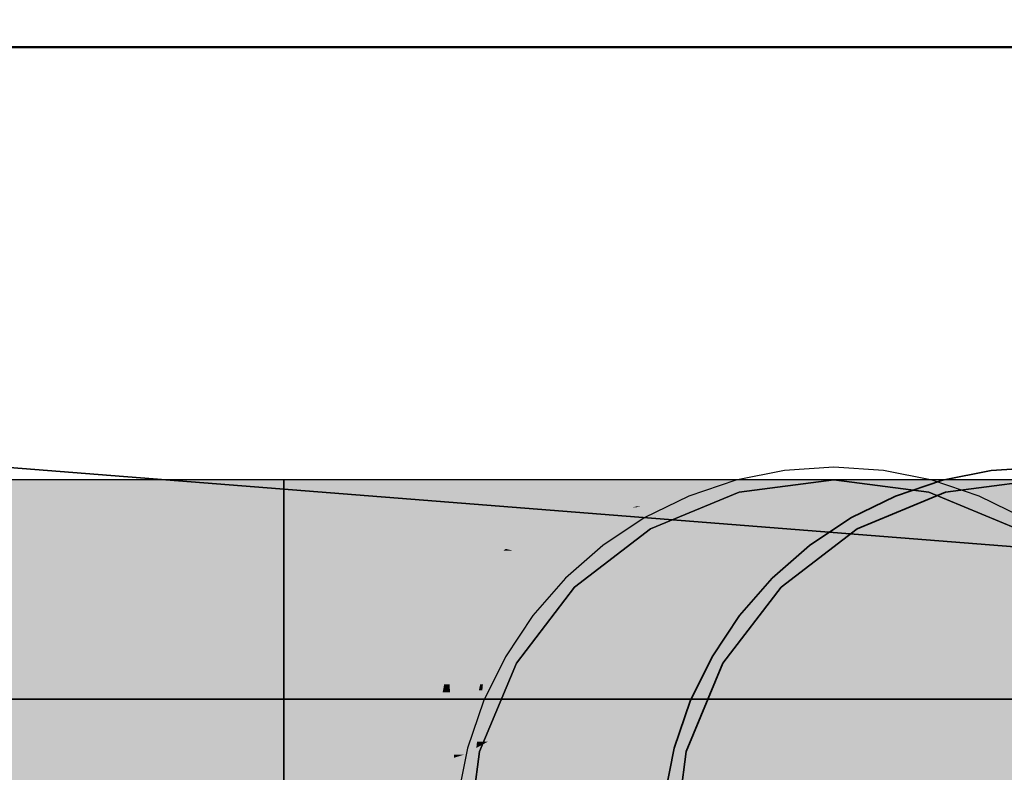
# Model space of a CAD drawing. Extents: x -297 to 573, y -46 to 548.
# Tile 34 of 256: x -17.89 to -16.34, y 232.81 to 234. Entities that reach past the tile are written whole.
import ezdxf

# ---------------------------------------------------------------- set-up
doc = ezdxf.new("R2010")
doc.units = 0
doc.layers.get('0').update_dxf_attribs({"lineweight": 35})
doc.layers.add('0-Shading', color=7, linetype='Continuous', lineweight=35)
doc.layers.add('5_EG-BESTAND', color=7, linetype='Continuous', lineweight=25)
for name, color, linetype, lineweight, true_color in [('A_Wandschlitz', 1, 'Continuous', 35, 0xff0000), ('H_Ruecklauf', 5, 'Continuous', 35, 0x0000ff), ('H_Ruecklauf_EG', 5, 'Continuous', 25, 0x0000ff), ('H_Vorlauf_EG', 1, 'Continuous', 25, 0xff0000), ('X_Geometrie-A07ALD4P1N', 3, 'Continuous', 50, 0x00ff00)]:
    doc.layers.add(name, color=color, linetype=linetype, lineweight=lineweight, true_color=true_color)

# ---------------------------------------------------------------- blocks, each defined once
blk = doc.blocks.new('Shading-A07ALD3D1N', base_point=(94.3089, 118.2739))
at = {"layer": '0-Shading', "color": 14, "true_color": 0xa00000}
for points in [[(-20.7223, 233.1965), (-15.3993, 233.1965), (-20.7223, 233.2742)], [(-15.3993, 233.1965), (-20.7223, 233.2742), (-15.3993, 233.2742)]]:
    blk.add_solid(points, dxfattribs=at)
at = {"layer": '0-Shading', "color": 12, "true_color": 0xd90000}
for points in [[(-21.9028, 232.9842), (-15.3993, 232.9842), (-20.7223, 233.1965)], [(-15.3993, 232.9842), (-20.7223, 233.1965), (-15.3993, 233.1965)]]:
    blk.add_solid(points, dxfattribs=at)
at = {"layer": '0-Shading', "color": 1, "true_color": 0xfa0000}
for points in [[(-25.0293, 232.6942), (-15.3993, 232.6942), (-25.0293, 232.9842)], [(-15.3993, 232.6942), (-25.0293, 232.9842), (-15.3993, 232.9842)]]:
    blk.add_solid(points, dxfattribs=at)
blk = doc.blocks.new('Shading-A07ALD3F1N', base_point=(92.9853, 118.4704))
at = {"layer": '0-Shading', "color": 174, "true_color": 0x0000a0}
for points in [[(-26.1559, 233.1965), (-17.4761, 233.1965), (-26.1934, 233.2742)], [(-17.4761, 233.1965), (-26.1934, 233.2742), (-17.4761, 233.2742)], [(-17.4761, 233.1965), (-17.3259, 233.1965), (-17.4761, 233.2742)], [(-17.3259, 233.1965), (-17.4761, 233.2742), (-17.2509, 233.2742)]]:
    blk.add_solid(points, dxfattribs=at)
at = {"layer": '0-Shading', "color": 174, "true_color": 0x00009e}
for points in [[(-17.3259, 233.1965), (-17.1861, 233.1965), (-17.2509, 233.2742)], [(-17.1861, 233.1965), (-17.2509, 233.2742), (-17.0411, 233.2742)]]:
    blk.add_solid(points, dxfattribs=at)
at = {"layer": '0-Shading', "color": 174, "true_color": 0x000099}
for points in [[(-17.1606, 233.2026), (-17.0498, 233.2026), (-16.8609, 233.2742)], [(-17.1211, 233.2313), (-16.9163, 233.2742), (-17.0411, 233.2742)], [(-17.0404, 233.2313), (-17.1211, 233.2313), (-16.8609, 233.2742)], [(-17.1211, 233.2313), (-16.8609, 233.2742), (-16.9163, 233.2742)], [(-16.5563, 233.1965), (-16.1711, 233.2742), (-16.3512, 233.2742)], [(-16.4961, 233.2087), (-16.2934, 233.2087), (-16.1711, 233.2742)], [(-17.1861, 233.1965), (-17.0404, 233.2313), (-17.1211, 233.2313)], [(-16.5563, 233.1965), (-16.3773, 233.1965), (-16.4961, 233.2087)], [(-16.3773, 233.1965), (-16.4961, 233.2087), (-16.2934, 233.2087)], [(-16.3773, 233.1965), (-16.3161, 233.1965), (-16.2934, 233.2087)], [(-17.1861, 233.1965), (-17.0848, 233.1965), (-17.1606, 233.2026)], [(-17.0848, 233.1965), (-17.1606, 233.2026), (-17.0498, 233.2026)], [(-17.0848, 233.1965), (-17.0659, 233.1965), (-17.0498, 233.2026)]]:
    blk.add_solid(points, dxfattribs=at)
at = {"layer": '0-Shading', "color": 174, "true_color": 0x000093}
for points in [[(-17.0498, 233.2026), (-16.7306, 233.2742), (-16.8609, 233.2742)], [(-16.8628, 233.2309), (-16.9178, 233.2309), (-16.7226, 233.2742)], [(-16.9178, 233.2309), (-16.7226, 233.2742), (-16.7306, 233.2742)], [(-16.9114, 233.2323), (-16.9174, 233.2323), (-16.7306, 233.2742)], [(-16.7406, 233.1965), (-16.5563, 233.1965), (-16.4895, 233.2742)], [(-16.5563, 233.1965), (-16.4895, 233.2742), (-16.3512, 233.2742)], [(-17.0397, 233.2026), (-17.0498, 233.2026), (-16.9178, 233.2309)], [(-17.0498, 233.2026), (-16.9178, 233.2309), (-16.9239, 233.2309)], [(-16.9971, 233.2125), (-16.9222, 233.2125), (-16.9178, 233.2309)], [(-16.9178, 233.2309), (-16.9239, 233.2309), (-16.9174, 233.2323)], [(-16.9222, 233.2125), (-16.8628, 233.2309), (-16.9178, 233.2309)], [(-16.9178, 233.2309), (-16.9114, 233.2323), (-16.9174, 233.2323)], [(-17.0659, 233.1965), (-16.9738, 233.1965), (-16.9971, 233.2125)], [(-16.9738, 233.1965), (-16.9971, 233.2125), (-16.9222, 233.2125)], [(-17.0659, 233.1965), (-17.0397, 233.2026), (-17.0498, 233.2026)]]:
    blk.add_solid(points, dxfattribs=at)
at = {"layer": '0-Shading', "color": 174, "true_color": 0x00008c}
for points in [[(-16.8583, 233.2125), (-16.9222, 233.2125), (-16.6357, 233.2742)], [(-16.9222, 233.2125), (-16.6357, 233.2742), (-16.7226, 233.2742)], [(-16.8565, 233.1965), (-16.7406, 233.1965), (-16.5764, 233.2742)], [(-16.7406, 233.1965), (-16.5764, 233.2742), (-16.4895, 233.2742)], [(-16.9738, 233.1965), (-16.9158, 233.1965), (-16.9222, 233.2125)], [(-16.9158, 233.1965), (-16.8583, 233.2125), (-16.9222, 233.2125)]]:
    blk.add_solid(points, dxfattribs=at)
at = {"layer": '0-Shading', "color": 176, "true_color": 0x000083}
for points in [[(-16.9158, 233.1965), (-16.8961, 233.1965), (-16.6357, 233.2742)], [(-16.8961, 233.1965), (-16.6357, 233.2742), (-16.6061, 233.2742)], [(-16.8961, 233.1965), (-16.8862, 233.1965), (-16.6061, 233.2742)], [(-16.8862, 233.1965), (-16.6061, 233.2742), (-16.5826, 233.2742)], [(-16.8862, 233.1965), (-16.8565, 233.1965), (-16.5826, 233.2742)], [(-16.8565, 233.1965), (-16.5826, 233.2742), (-16.5764, 233.2742)]]:
    blk.add_solid(points, dxfattribs=at)
at = {"layer": '0-Shading', "color": 172, "true_color": 0x0000d9}
for points in [[(-21.8816, 232.9842), (-26.1559, 233.1965), (-17.4761, 233.1965)], [(-21.8816, 232.9842), (-17.4761, 232.9842), (-17.4761, 233.1965)], [(-17.4761, 232.9842), (-17.3809, 232.9842), (-17.4761, 233.1965)], [(-17.3809, 232.9842), (-17.4761, 233.1965), (-17.3259, 233.1965)]]:
    blk.add_solid(points, dxfattribs=at)
at = {"layer": '0-Shading', "color": 172, "true_color": 0x0000d3}
for points in [[(-17.1931, 233.1824), (-17.3296, 233.1824), (-17.3259, 233.1965)], [(-17.1931, 233.1824), (-17.1861, 233.1965), (-17.3259, 233.1965)], [(-16.4222, 232.9842), (-16.0912, 232.9842), (-16.3161, 233.1965)], [(-17.251, 233.0666), (-17.3596, 233.0666), (-17.1931, 233.1824)], [(-17.3596, 233.0666), (-17.1931, 233.1824), (-17.3296, 233.1824)], [(-17.3762, 233.0022), (-17.251, 233.0666), (-17.3596, 233.0666)], [(-17.3762, 233.0022), (-17.2832, 233.0022), (-17.251, 233.0666)], [(-17.3809, 232.9842), (-17.2922, 232.9842), (-17.3762, 233.0022)], [(-17.2922, 232.9842), (-17.3762, 233.0022), (-17.2832, 233.0022)]]:
    blk.add_solid(points, dxfattribs=at)
at = {"layer": '0-Shading', "color": 172, "true_color": 0x0000c7}
for points in [[(-17.0991, 233.1854), (-17.1916, 233.1854), (-17.1861, 233.1965)], [(-17.0991, 233.1854), (-17.0848, 233.1965), (-17.1861, 233.1965)], [(-17.0882, 233.165), (-17.1251, 233.165), (-17.0659, 233.1965)], [(-17.1251, 233.165), (-17.0659, 233.1965), (-17.0848, 233.1965)], [(-16.7064, 232.9842), (-16.7052, 232.9842), (-16.5563, 233.1965)], [(-16.7052, 232.9842), (-16.5563, 233.1965), (-16.3773, 233.1965)], [(-16.7052, 232.9842), (-16.4222, 232.9842), (-16.3773, 233.1965)], [(-16.4222, 232.9842), (-16.3773, 233.1965), (-16.3161, 233.1965)], [(-17.1251, 233.165), (-17.2018, 233.165), (-17.1931, 233.1824)], [(-17.1029, 233.1824), (-17.1931, 233.1824), (-17.0991, 233.1854)], [(-17.1931, 233.1824), (-17.0991, 233.1854), (-17.1916, 233.1854)], [(-17.1251, 233.165), (-17.1029, 233.1824), (-17.1931, 233.1824)], [(-17.251, 233.0666), (-17.1251, 233.165), (-17.2018, 233.165)], [(-17.1159, 233.1443), (-17.1516, 233.1443), (-17.1139, 233.1621)], [(-17.1516, 233.1443), (-17.1139, 233.1621), (-17.1288, 233.1621)], [(-17.1139, 233.1621), (-17.1288, 233.1621), (-17.1251, 233.165)], [(-17.0939, 233.157), (-17.0882, 233.165), (-17.1251, 233.165)], [(-17.0939, 233.157), (-17.1144, 233.157), (-17.1139, 233.1621)], [(-17.251, 233.0666), (-17.1159, 233.1443), (-17.1516, 233.1443)], [(-17.251, 233.0666), (-17.1645, 233.0666), (-17.1159, 233.1443)], [(-17.1184, 233.1223), (-17.1297, 233.1223), (-17.1159, 233.1443)], [(-17.1184, 233.1223), (-17.1028, 233.1443), (-17.1159, 233.1443)], [(-17.1159, 233.1443), (-17.0939, 233.157), (-17.1144, 233.157)], [(-17.1028, 233.1443), (-17.1159, 233.1443), (-17.0939, 233.157)], [(-17.216, 232.9842), (-17.1184, 233.1223), (-17.1297, 233.1223)], [(-17.2922, 232.9842), (-17.216, 232.9842), (-17.251, 233.0666)], [(-17.216, 232.9842), (-17.251, 233.0666), (-17.1645, 233.0666)]]:
    blk.add_solid(points, dxfattribs=at)
at = {"layer": '0-Shading', "color": 176, "true_color": 0x00008b}
for points in [[(-17.1083, 232.9842), (-17.1022, 232.9842), (-16.8961, 233.1965)], [(-17.1022, 232.9842), (-16.8961, 233.1965), (-16.8862, 233.1965)], [(-17.1022, 232.9842), (-17.0616, 232.9842), (-16.8862, 233.1965)], [(-17.0616, 232.9842), (-16.8862, 233.1965), (-16.8565, 233.1965)], [(-16.9356, 233.157), (-16.954, 233.157), (-16.8961, 233.1965)], [(-16.954, 233.157), (-16.8961, 233.1965), (-16.9158, 233.1965)], [(-16.9678, 233.1247), (-16.9852, 233.1247), (-16.954, 233.157)], [(-16.9678, 233.1247), (-16.9356, 233.157), (-16.954, 233.157)], [(-17.0025, 233.0901), (-17.0186, 233.0901), (-16.9678, 233.1247)], [(-17.0186, 233.0901), (-16.9678, 233.1247), (-16.9852, 233.1247)], [(-17.0509, 233.0566), (-17.0359, 233.0566), (-17.0186, 233.0901)], [(-17.0359, 233.0566), (-17.0025, 233.0901), (-17.0186, 233.0901)], [(-17.1209, 232.9842), (-17.1083, 232.9842), (-17.0509, 233.0566)], [(-17.1083, 232.9842), (-17.0509, 233.0566), (-17.0359, 233.0566)]]:
    blk.add_solid(points, dxfattribs=at)
at = {"layer": '0-Shading', "color": 172, "true_color": 0x0000b6}
for points in [[(-16.986, 233.1824), (-17.0759, 233.1824), (-17.0659, 233.1965)], [(-16.986, 233.1824), (-16.9738, 233.1965), (-17.0659, 233.1965)], [(-16.9245, 232.9842), (-16.7064, 232.9842), (-16.7406, 233.1965)], [(-16.7064, 232.9842), (-16.7406, 233.1965), (-16.5563, 233.1965)], [(-17.008, 233.157), (-17.0939, 233.157), (-16.986, 233.1824)], [(-17.0939, 233.157), (-16.986, 233.1824), (-17.0759, 233.1824)], [(-17.0359, 233.1247), (-17.1167, 233.1247), (-17.0939, 233.157)], [(-17.0359, 233.1247), (-17.008, 233.157), (-17.0939, 233.157)], [(-17.1249, 233.022), (-17.1894, 233.022), (-17.1184, 233.1223)], [(-17.1249, 233.022), (-17.0381, 233.1223), (-17.1184, 233.1223)], [(-17.0381, 233.1223), (-17.1184, 233.1223), (-17.0359, 233.1247)], [(-17.1184, 233.1223), (-17.0359, 233.1247), (-17.1167, 233.1247)], [(-17.216, 232.9842), (-17.1576, 232.9842), (-17.1894, 233.022)], [(-17.1576, 232.9842), (-17.1249, 233.022), (-17.1894, 233.022)]]:
    blk.add_solid(points, dxfattribs=at)
at = {"layer": '0-Shading', "color": 174, "true_color": 0x0000a2}
for points in [[(-17.0616, 232.9842), (-16.9245, 232.9842), (-16.8565, 233.1965)], [(-16.9294, 233.1824), (-16.986, 233.1824), (-16.9738, 233.1965)], [(-16.9294, 233.1824), (-16.9158, 233.1965), (-16.9738, 233.1965)], [(-16.9245, 232.9842), (-16.8565, 233.1965), (-16.7406, 233.1965)], [(-16.954, 233.157), (-17.008, 233.157), (-16.986, 233.1824)], [(-16.954, 233.157), (-16.9294, 233.1824), (-16.986, 233.1824)], [(-16.9852, 233.1247), (-17.0359, 233.1247), (-16.954, 233.157)], [(-17.0359, 233.1247), (-16.954, 233.157), (-17.008, 233.157)], [(-17.0186, 233.0901), (-17.0659, 233.0901), (-17.0359, 233.1247)], [(-17.0186, 233.0901), (-16.9852, 233.1247), (-17.0359, 233.1247)], [(-17.0844, 233.022), (-17.1249, 233.022), (-17.0186, 233.0901)], [(-17.1249, 233.022), (-17.0186, 233.0901), (-17.0659, 233.0901)], [(-17.1576, 232.9842), (-17.1209, 232.9842), (-17.1249, 233.022)], [(-17.1209, 232.9842), (-17.0844, 233.022), (-17.1249, 233.022)]]:
    blk.add_solid(points, dxfattribs=at)
at = {"layer": '0-Shading', "color": 5, "true_color": 0x0000fa}
for points in [[(-26.3631, 232.8139), (-17.4761, 232.9842), (-21.8816, 232.9842)], [(-26.3631, 232.8139), (-18.4231, 232.8139), (-17.4761, 232.9842)], [(-18.5111, 232.7981), (-17.4761, 232.7981), (-17.4761, 232.9842)]]:
    blk.add_solid(points, dxfattribs=at)
at = {"layer": '0-Shading', "color": 5, "true_color": 0x0000f9}
for points in [[(-17.3936, 232.8008), (-17.4761, 232.8008), (-17.3809, 232.9842)], [(-17.4761, 232.8008), (-17.3809, 232.9842), (-17.4761, 232.9842)]]:
    blk.add_solid(points, dxfattribs=at)
at = {"layer": '0-Shading', "color": 5, "true_color": 0x0000f1}
for points in [[(-17.2967, 232.9508), (-17.3832, 232.9508), (-17.3809, 232.9842)], [(-17.2967, 232.9508), (-17.2922, 232.9842), (-17.3809, 232.9842)], [(-16.4611, 232.6942), (-16.1113, 232.6942), (-16.4222, 232.9842)], [(-16.1113, 232.6942), (-16.4222, 232.9842), (-16.0912, 232.9842)], [(-17.3157, 232.8088), (-17.393, 232.8088), (-17.2967, 232.9508)], [(-17.393, 232.8088), (-17.2967, 232.9508), (-17.3832, 232.9508)]]:
    blk.add_solid(points, dxfattribs=at)
at = {"layer": '0-Shading', "color": 172, "true_color": 0x0000e1}
for points in [[(-17.2224, 232.9508), (-17.2967, 232.9508), (-17.2922, 232.9842)], [(-17.2224, 232.9508), (-17.216, 232.9842), (-17.2922, 232.9842)], [(-16.7614, 232.6942), (-16.7357, 232.6942), (-16.7064, 232.9842)], [(-16.7357, 232.6942), (-16.7064, 232.9842), (-16.7052, 232.9842)], [(-16.7357, 232.6942), (-16.4611, 232.6942), (-16.7052, 232.9842)], [(-16.4611, 232.6942), (-16.7052, 232.9842), (-16.4222, 232.9842)], [(-17.2338, 232.8907), (-17.3047, 232.8907), (-17.2967, 232.9508)], [(-17.2338, 232.8907), (-17.2224, 232.9508), (-17.2967, 232.9508)], [(-17.2468, 232.8218), (-17.314, 232.8218), (-17.2338, 232.8907)], [(-17.314, 232.8218), (-17.2338, 232.8907), (-17.3047, 232.8907)], [(-17.3157, 232.8088), (-17.2468, 232.8218), (-17.314, 232.8218)], [(-17.3157, 232.8088), (-17.2493, 232.8088), (-17.2468, 232.8218)]]:
    blk.add_solid(points, dxfattribs=at)
at = {"layer": '0-Shading', "color": 172, "true_color": 0x0000ca}
for points in [[(-17.214, 232.9508), (-17.2224, 232.9508), (-17.216, 232.9842)], [(-17.1654, 232.9508), (-17.214, 232.9508), (-17.216, 232.9842)], [(-17.1654, 232.9508), (-17.1576, 232.9842), (-17.216, 232.9842)], [(-16.9918, 232.6942), (-16.7614, 232.6942), (-16.9245, 232.9842)], [(-16.7614, 232.6942), (-16.9245, 232.9842), (-16.7064, 232.9842)], [(-17.2131, 232.938), (-17.2248, 232.938), (-17.2224, 232.9508)], [(-17.2131, 232.938), (-17.214, 232.9508), (-17.2224, 232.9508)], [(-17.2131, 232.938), (-17.1654, 232.9508), (-17.214, 232.9508)], [(-17.1683, 232.938), (-17.2131, 232.938), (-17.1654, 232.9508)], [(-17.2102, 232.8907), (-17.2338, 232.8907), (-17.2131, 232.938)], [(-17.2338, 232.8907), (-17.2131, 232.938), (-17.2248, 232.938)], [(-17.1793, 232.8907), (-17.2102, 232.8907), (-17.2131, 232.938)], [(-17.1793, 232.8907), (-17.1683, 232.938), (-17.2131, 232.938)], [(-17.2067, 232.8344), (-17.2444, 232.8344), (-17.2338, 232.8907)], [(-17.2067, 232.8344), (-17.2102, 232.8907), (-17.2338, 232.8907)], [(-17.207, 232.8392), (-17.1793, 232.8907), (-17.2102, 232.8907)], [(-17.1913, 232.8392), (-17.207, 232.8392), (-17.1793, 232.8907)], [(-17.2468, 232.8218), (-17.1953, 232.8218), (-17.1913, 232.8392)], [(-17.2468, 232.8218), (-17.2067, 232.8344), (-17.2444, 232.8344)], [(-17.2067, 232.8344), (-17.1913, 232.8392), (-17.207, 232.8392)], [(-17.271, 232.6942), (-17.2249, 232.6942), (-17.2468, 232.8218)], [(-17.2249, 232.6942), (-17.2468, 232.8218), (-17.1953, 232.8218)]]:
    blk.add_solid(points, dxfattribs=at)
at = {"layer": '0-Shading', "color": 174, "true_color": 0x00008f}
for points in [[(-17.1861, 232.6942), (-17.1728, 232.6942), (-17.1083, 232.9842)], [(-17.1728, 232.6942), (-17.1083, 232.9842), (-17.1022, 232.9842)], [(-17.1728, 232.6942), (-17.1366, 232.6942), (-17.1022, 232.9842)], [(-17.1354, 232.8832), (-17.147, 232.8832), (-17.1083, 232.9842)], [(-17.147, 232.8832), (-17.1083, 232.9842), (-17.1209, 232.9842)], [(-17.1366, 232.6942), (-17.1022, 232.9842), (-17.0616, 232.9842)], [(-17.153, 232.86), (-17.1354, 232.8832), (-17.147, 232.8832)], [(-17.1416, 232.86), (-17.153, 232.86), (-17.1354, 232.8832)], [(-17.1652, 232.7719), (-17.1758, 232.7719), (-17.1416, 232.86)], [(-17.1758, 232.7719), (-17.1416, 232.86), (-17.153, 232.86)]]:
    blk.add_solid(points, dxfattribs=at)
at = {"layer": '0-Shading', "color": 174, "true_color": 0x0000ae}
for points in [[(-17.1611, 232.9508), (-17.1654, 232.9508), (-17.1576, 232.9842)], [(-17.132, 232.9411), (-17.1621, 232.9411), (-17.1209, 232.9842)], [(-17.1621, 232.9411), (-17.1209, 232.9842), (-17.1576, 232.9842)], [(-17.1366, 232.6942), (-16.9918, 232.6942), (-17.0616, 232.9842)], [(-16.9918, 232.6942), (-17.0616, 232.9842), (-16.9245, 232.9842)], [(-17.1621, 232.9411), (-17.1676, 232.9411), (-17.1654, 232.9508)], [(-17.1621, 232.9411), (-17.1611, 232.9508), (-17.1654, 232.9508)], [(-17.1673, 232.8907), (-17.1793, 232.8907), (-17.1621, 232.9411)], [(-17.1793, 232.8907), (-17.1621, 232.9411), (-17.1676, 232.9411)], [(-17.1451, 232.8907), (-17.1673, 232.8907), (-17.1621, 232.9411)], [(-17.1451, 232.8907), (-17.132, 232.9411), (-17.1621, 232.9411)], [(-17.1716, 232.8499), (-17.1888, 232.8499), (-17.1793, 232.8907)], [(-17.1716, 232.8499), (-17.1673, 232.8907), (-17.1793, 232.8907)], [(-17.153, 232.86), (-17.1705, 232.86), (-17.1451, 232.8907)], [(-17.1705, 232.86), (-17.1451, 232.8907), (-17.1673, 232.8907)], [(-17.1584, 232.8392), (-17.1913, 232.8392), (-17.153, 232.86)], [(-17.1913, 232.8392), (-17.1716, 232.8499), (-17.1888, 232.8499)], [(-17.1716, 232.8499), (-17.153, 232.86), (-17.1705, 232.86)], [(-17.2243, 232.6967), (-17.1953, 232.6967), (-17.1913, 232.8392)], [(-17.1953, 232.6967), (-17.1584, 232.8392), (-17.1913, 232.8392)]]:
    blk.add_solid(points, dxfattribs=at)
blk = doc.blocks.new('Referenz-A07ALD4Q1N', base_point=(-101.907, -12.8362))
at = {"layer": '5_EG-BESTAND', "color": 0, "lineweight": 35}
blk.add_line((-8.2813, 233.9586), (-42.7463, 233.9586), dxfattribs=at)
at = {"layer": 'X_Geometrie-A07ALD4P1N', "color": 0, "linetype": 'Continuous', "ltscale": 0.5}
blk.add_line((-69.3844, 233.9586), (27.7155, 233.9586), dxfattribs=at)
blk = doc.blocks.new('Steigleitung Heizung-A07ALDBK1N', base_point=(-24.7633, 224.2102))
at = {"color": 0, "lineweight": -2}
for p, q in [((-16.3576, 233.2891), (-16.4346, 233.2738)), ((-16.2793, 233.2942), (-16.3576, 233.2891)), ((-16.4346, 233.2738), (-16.5089, 233.2486)), ((-16.5089, 233.2486), (-16.5793, 233.2138)), ((-16.5793, 233.2138), (-16.6445, 233.1702)), ((-16.6445, 233.1702), (-16.7036, 233.1185)), ((-16.7036, 233.1185), (-16.7553, 233.0595)), ((-16.7553, 233.0595), (-16.7989, 232.9942)), ((-16.7989, 232.9942), (-16.8336, 232.9238)), ((-16.8336, 232.9238), (-16.8588, 232.8495)), ((-16.8588, 232.8495), (-16.8742, 232.7725))]:
    blk.add_line(p, q, dxfattribs=at)
blk = doc.blocks.new('Rohr - 1703-A07ALDCE1N', base_point=(-28.1351, 146.9559))
at = {"color": 0, "lineweight": -2}
for p, q in [((-16.6844, 233.2891), (-16.7613, 233.2738)), ((-16.6061, 233.2942), (-16.6844, 233.2891)), ((-16.5277, 233.2891), (-16.6061, 233.2942)), ((-16.4508, 233.2738), (-16.5277, 233.2891)), ((-16.7613, 233.2738), (-16.8357, 233.2486)), ((-16.3764, 233.2486), (-16.4508, 233.2738)), ((-16.8357, 233.2486), (-16.9061, 233.2138)), ((-16.3061, 233.2138), (-16.3764, 233.2486)), ((-16.9061, 233.2138), (-16.9713, 233.1702)), ((-16.9713, 233.1702), (-17.0303, 233.1185)), ((-17.0303, 233.1185), (-17.0821, 233.0595)), ((-17.0821, 233.0595), (-17.1257, 232.9942)), ((-17.1257, 232.9942), (-17.1604, 232.9238)), ((-17.1604, 232.9238), (-17.1856, 232.8495)), ((-17.1856, 232.8495), (-17.2009, 232.7725))]:
    blk.add_line(p, q, dxfattribs=at)
blk = doc.blocks.new('Wandschlitz-A07ALDCI1N', base_point=(-38.5193, 232.927))
at = {"color": 0, "linetype": 'ByBlock', "lineweight": -2, "ltscale": 0.35}
for p in [(-38.5193, 234.927), (-38.5193, 232.927)]:
    blk.add_line(p, (-13.2793, 232.927), dxfattribs=at)
blk = doc.blocks.new('Geometrie-A07ALDCK1N', base_point=(-26.7693, 118.0704))
at = {"layer": 'H_Vorlauf_EG'}
blk.add_line((-15.3993, 233.2742), (-25.0293, 233.2742), dxfattribs=at)
blk = doc.blocks.new('Geometrie-A07ALDCM1N', base_point=(-28.6852, 111.1621))
at = {"layer": 'H_Ruecklauf', "lineweight": -2}
for p, q in [((-16.2793, 233.2742), (-16.4294, 233.2545)), ((-16.4294, 233.2545), (-16.5693, 233.1965)), ((-16.5693, 233.1965), (-16.6894, 233.1044)), ((-16.6894, 233.1044), (-16.7816, 232.9842)), ((-16.7816, 232.9842), (-16.8395, 232.8443)), ((-16.8395, 232.8443), (-16.8593, 232.6942))]:
    blk.add_line(p, q, dxfattribs=at)
at = {"layer": 'H_Ruecklauf_EG'}
for p, q in [((-17.4761, 233.2742), (-26.6651, 233.2742)), ((-17.4761, 232.9345), (-17.4761, 233.2742)), ((-17.4761, 233.2545), (-17.4761, 233.2742)), ((-17.4761, 233.2742), (-17.4761, 233.2545)), ((-17.2509, 233.2742), (-17.4761, 233.2742)), ((-17.0411, 233.2742), (-17.2509, 233.2742)), ((-16.8609, 233.2742), (-17.0411, 233.2742)), ((-16.7226, 233.2742), (-16.8609, 233.2742)), ((-16.7562, 233.2545), (-16.6061, 233.2742)), ((-16.6061, 233.2742), (-16.7562, 233.2545)), ((-16.6061, 233.2742), (-16.7562, 233.2545)), ((-16.6357, 233.2742), (-16.7226, 233.2742)), ((-16.6061, 233.2742), (-16.6357, 233.2742)), ((-16.6061, 233.2742), (-16.4559, 233.2545)), ((-16.4559, 233.2545), (-16.6061, 233.2742)), ((-16.5764, 233.2742), (-16.6061, 233.2742)), ((-16.4559, 233.2545), (-16.6061, 233.2742)), ((-16.4895, 233.2742), (-16.5764, 233.2742)), ((-16.3512, 233.2742), (-16.4895, 233.2742)), ((-16.1711, 233.2742), (-16.3512, 233.2742)), ((-17.4761, 233.1965), (-17.4761, 233.2545)), ((-17.4761, 233.2545), (-17.4761, 233.1965)), ((-16.8961, 233.1965), (-16.7562, 233.2545)), ((-16.7562, 233.2545), (-16.8961, 233.1965)), ((-16.7562, 233.2545), (-16.8961, 233.1965)), ((-16.4559, 233.2545), (-16.3161, 233.1965)), ((-16.3161, 233.1965), (-16.4559, 233.2545)), ((-16.3161, 233.1965), (-16.4559, 233.2545)), ((-17.4761, 233.1044), (-17.4761, 233.1965)), ((-17.4761, 233.1965), (-17.4761, 233.1044)), ((-17.0162, 233.1044), (-16.8961, 233.1965)), ((-16.8961, 233.1965), (-17.0162, 233.1044)), ((-16.8961, 233.1965), (-17.0162, 233.1044)), ((-17.4761, 232.9842), (-17.4761, 233.1044)), ((-17.4761, 233.1044), (-17.4761, 232.9842)), ((-17.1083, 232.9842), (-17.0162, 233.1044)), ((-17.0162, 233.1044), (-17.1083, 232.9842)), ((-17.0162, 233.1044), (-17.1083, 232.9842)), ((-17.4761, 232.8443), (-17.4761, 232.9842)), ((-17.4761, 232.9842), (-17.4761, 232.8443)), ((-17.1663, 232.8443), (-17.1083, 232.9842)), ((-17.1083, 232.9842), (-17.1663, 232.8443)), ((-17.1083, 232.9842), (-17.1663, 232.8443)), ((-17.4761, 232.454), (-17.4761, 232.9345)), ((-17.4761, 232.6942), (-17.4761, 232.8443)), ((-17.4761, 232.8443), (-17.4761, 232.6942)), ((-17.1861, 232.6942), (-17.1663, 232.8443)), ((-17.1663, 232.8443), (-17.1861, 232.6942)), ((-17.1663, 232.8443), (-17.1861, 232.6942))]:
    blk.add_line(p, q, dxfattribs=at)

msp = doc.modelspace()

# ---------------------------------------------------------------- block references
at = {"color": 251, "lineweight": 25, "ltscale": 0.25, "true_color": 0x585858}
msp.add_blockref('Referenz-A07ALD4Q1N', (-101.907, -12.8362), dxfattribs=at)
for name, p in [('Shading-A07ALD3F1N', (92.9853, 118.4704)), ('Shading-A07ALD3D1N', (94.3089, 118.2739))]:
    msp.add_blockref(name, p)
at = {"linetype": 'Continuous', "ltscale": 0.35}
for name, p in [('Geometrie-A07ALDCM1N', (-28.6852, 111.1621)), ('Geometrie-A07ALDCK1N', (-26.7693, 118.0704))]:
    msp.add_blockref(name, p, dxfattribs=at)
at = {"layer": 'A_Wandschlitz', "ltscale": 0.35}
msp.add_blockref('Wandschlitz-A07ALDCI1N', (-38.5193, 232.927), dxfattribs=at)
at = {"layer": 'H_Ruecklauf', "ltscale": 0.35}
msp.add_blockref('Steigleitung Heizung-A07ALDBK1N', (-24.7633, 224.2102), dxfattribs=at)
at = {"layer": 'H_Ruecklauf_EG', "ltscale": 0.25}
msp.add_blockref('Rohr - 1703-A07ALDCE1N', (-28.1351, 146.9559), dxfattribs=at)

doc.saveas('drawing.dxf')
